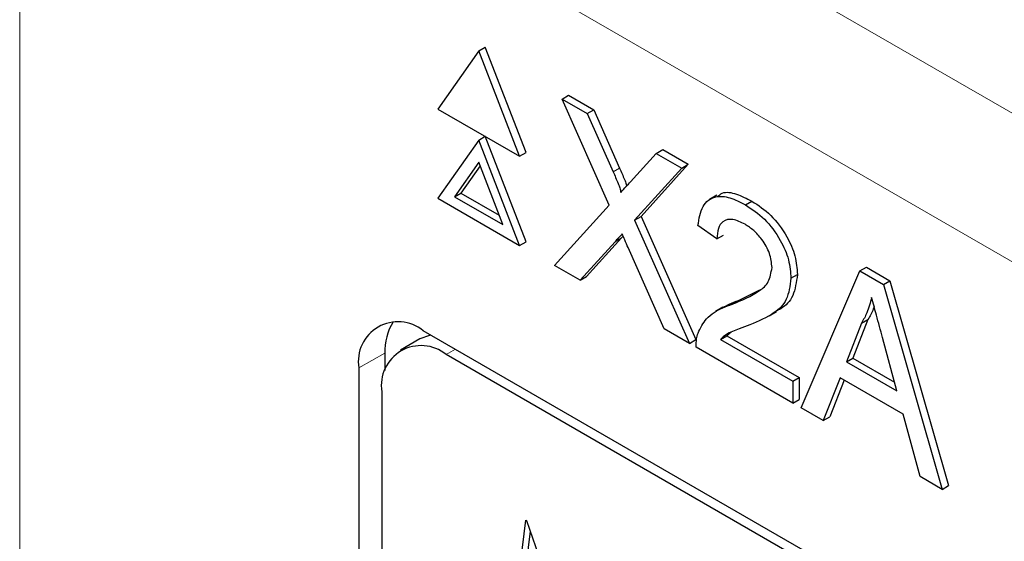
# Paper-space layout 'Blatt4' of a CAD drawing. Header units: millimetres. Extents: x 5 to 418, y 2 to 292.
# Tile 45 of 118: x 112.818 to 114.621, y 194.129 to 195.084. Entities that reach past the tile are written whole.
import ezdxf

# ---------------------------------------------------------------- set-up
doc = ezdxf.new("R2010")
doc.units = ezdxf.units.MM

psp = doc.layouts.new('Blatt4')

# ---------------------------------------------------------------- linework, layer by layer
at = {"color": 7, "linetype": 'Continuous', "lineweight": 18}
for p, q in [((112.936, 195.8932), (120.3647, 191.6047)), ((120.2469, 191.4006), (112.8182, 195.6891)), ((112.8182, 195.6891), (112.8182, 184.3027)), ((113.9046, 194.8052), (113.9164, 194.812)), ((113.9081, 194.6772), (113.9199, 194.684)), ((113.4869, 194.4729), (113.4389, 194.4462)), ((113.5989, 194.4705), (113.6157, 194.4802))]:
    psp.add_line(p, q, dxfattribs=at)
at = {"color": 7, "linetype": 'Continuous', "lineweight": 25}
for p, q in [((113.6585, 195.0266), (113.6702, 195.0334)), ((113.7451, 194.8405), (113.6702, 195.0334)), ((113.6585, 195.0266), (113.5836, 194.9201)), ((113.7333, 194.8337), (113.6585, 195.0266)), ((113.8113, 194.9384), (113.8231, 194.9452)), ((113.8976, 194.744), (113.8113, 194.9384)), ((113.8113, 194.9384), (113.8573, 194.9118)), ((113.8231, 194.9452), (113.8691, 194.9186)), ((113.5836, 194.9201), (113.7333, 194.8337)), ((113.8573, 194.9118), (113.8691, 194.9186)), ((113.8573, 194.9118), (113.9046, 194.8052)), ((113.8691, 194.9186), (113.9164, 194.812)), ((113.6585, 194.8633), (113.6702, 194.8701)), ((113.7451, 194.6772), (113.6702, 194.8701)), ((113.6585, 194.8633), (113.5836, 194.7568)), ((113.7333, 194.6704), (113.6585, 194.8633)), ((113.7333, 194.8337), (113.7451, 194.8405)), ((113.9364, 194.7868), (113.9835, 194.8389)), ((113.9835, 194.8389), (113.9953, 194.8457)), ((113.9835, 194.8389), (114.0302, 194.812)), ((113.9953, 194.8457), (114.042, 194.8188)), ((113.6585, 194.8225), (113.6142, 194.7595)), ((113.661, 194.816), (113.626, 194.7663)), ((113.7027, 194.7085), (113.6585, 194.8225)), ((114.0302, 194.812), (113.9439, 194.7167)), ((114.042, 194.8188), (113.9557, 194.7235)), ((114.0302, 194.812), (114.042, 194.8188)), ((113.6142, 194.7595), (113.626, 194.7663)), ((113.6142, 194.7595), (113.7027, 194.7085)), ((113.626, 194.7663), (113.6959, 194.726)), ((114.0942, 194.7622), (114.081, 194.7546)), ((113.5836, 194.7568), (113.7333, 194.6704)), ((113.7974, 194.6334), (113.8976, 194.744)), ((114.1467, 194.7447), (114.1585, 194.7515)), ((113.9439, 194.7167), (113.9557, 194.7235)), ((113.9557, 194.7235), (114.0559, 194.4978)), ((113.9439, 194.7167), (114.0441, 194.4909)), ((114.0946, 194.6825), (114.0599, 194.7066)), ((113.9228, 194.6871), (113.9199, 194.684)), ((114.0946, 194.6825), (114.1064, 194.6893)), ((113.7333, 194.6704), (113.7451, 194.6772)), ((113.9081, 194.6772), (113.844, 194.6065)), ((113.9199, 194.684), (113.8558, 194.6133)), ((113.998, 194.5176), (113.932, 194.6663)), ((113.844, 194.6065), (113.7974, 194.6334)), ((114.2301, 194.6102), (114.2419, 194.617)), ((114.2487, 194.3729), (114.3563, 194.6237)), ((114.3563, 194.6237), (114.3681, 194.6306)), ((114.3563, 194.6237), (114.3994, 194.5989)), ((114.3681, 194.6306), (114.4112, 194.6057)), ((113.844, 194.6065), (113.8558, 194.6133)), ((114.3994, 194.5989), (114.4112, 194.6057)), ((114.3994, 194.5989), (114.507, 194.2237)), ((114.4112, 194.6057), (114.5188, 194.2305)), ((114.1343, 194.5696), (114.1734, 194.589)), ((114.1225, 194.5627), (114.1343, 194.5696)), ((114.1055, 194.557), (114.0922, 194.5493)), ((114.1904, 194.5417), (114.2036, 194.5494)), ((114.3593, 194.5281), (114.3316, 194.4574)), ((114.3711, 194.5349), (114.3434, 194.4642)), ((114.3593, 194.5281), (114.3711, 194.5349)), ((119.5083, 191.0785), (113.5568, 194.5142)), ((114.0441, 194.4909), (113.998, 194.5176)), ((114.1205, 194.5115), (114.1128, 194.505)), ((113.5509, 194.4991), (113.5155, 194.4787)), ((114.0441, 194.4909), (114.0559, 194.4978)), ((114.101, 194.4982), (114.1128, 194.505)), ((114.101, 194.4982), (114.2336, 194.4217)), ((114.1128, 194.505), (114.2454, 194.4285)), ((114.4241, 194.404), (114.3978, 194.5015)), ((113.4869, 194.4729), (113.4869, 194.4415)), ((119.4914, 191.0688), (113.5989, 194.4705)), ((114.2336, 194.3816), (114.0564, 194.4839)), ((114.3316, 194.4574), (114.3434, 194.4642)), ((114.3316, 194.4574), (114.4241, 194.404)), ((114.3434, 194.4642), (114.4197, 194.4201)), ((113.4389, 194.4462), (113.4389, 188.9345)), ((114.2336, 194.4217), (114.2454, 194.4285)), ((114.2336, 194.4217), (114.2336, 194.3816)), ((114.2454, 194.4285), (114.2454, 194.3884)), ((114.3201, 194.428), (114.2892, 194.3495)), ((114.3275, 194.4237), (114.301, 194.3563)), ((114.4356, 194.3613), (114.3201, 194.428)), ((113.481, 194.4024), (113.481, 188.9588)), ((114.2336, 194.3816), (114.2454, 194.3884)), ((114.2892, 194.3495), (114.2487, 194.3729)), ((114.4664, 194.2471), (114.4356, 194.3613)), ((114.2892, 194.3495), (114.301, 194.3563)), ((114.507, 194.2237), (114.4664, 194.2471)), ((114.507, 194.2237), (114.5188, 194.2305)), ((113.7281, 194.0329), (113.7446, 194.1674)), ((113.7446, 194.1674), (113.7462, 194.1665)), ((113.7462, 194.1665), (113.7977, 194.0186)), ((113.7399, 194.0397), (113.753, 194.1469))]:
    psp.add_line(p, q, dxfattribs=at)
at = {"color": 7, "linetype": 'Continuous', "lineweight": 25, "flags": 128}
psp.add_lwpolyline([(113.5708, 194.5061), (113.5687, 194.5057), (113.5509, 194.4991)], dxfattribs=at)
at = {"color": 7, "linetype": 'Continuous', "lineweight": 25}
for centre, radius, start, end in [((113.5108, 194.4578), 0.0728, 50.7967, 189.214), ((113.5873, 194.4775), 0.1005, 148.329, 182.5975), ((113.5529, 194.4141), 0.0728, 50.7967, 189.214)]:
    psp.add_arc(centre, radius, start, end, dxfattribs=at)
for points, knots in [([(113.9164, 194.812), (113.9194, 194.805), (113.9236, 194.7951), (113.9283, 194.784), (113.9291, 194.7801), (113.9293, 194.7791)], [0, 0, 0, 0, 0.646868, 0.900977, 1, 1, 1, 1]), ([(113.9046, 194.8052), (113.9077, 194.7981), (113.9119, 194.7883), (113.9171, 194.7755), (113.9182, 194.77), (113.9187, 194.7673)], [0, 0, 0, 0, 0.561277, 0.781763, 1, 1, 1, 1]), ([(113.9187, 194.7673), (113.922, 194.7709), (113.9279, 194.7774), (113.9338, 194.784), (113.9364, 194.7868)], [0, 0, 0, 0, 0.56, 1, 1, 1, 1]), ([(114.0599, 194.7066), (114.0619, 194.7193), (114.0659, 194.7447), (114.0891, 194.762), (114.1182, 194.7594), (114.1372, 194.7496), (114.1467, 194.7447)], [0, 0, 0, 0, 0.280235, 0.558893, 0.779132, 1, 1, 1, 1]), ([(114.0958, 194.7597), (114.0985, 194.7621), (114.1069, 194.77), (114.1304, 194.7655), (114.1491, 194.7562), (114.1585, 194.7515)], [0, 0, 0, 0, 0.185653, 0.592247, 1, 1, 1, 1]), ([(114.1467, 194.7447), (114.1586, 194.7369), (114.1822, 194.7214), (114.2104, 194.6834), (114.2276, 194.6437), (114.2293, 194.6214), (114.2301, 194.6102)], [0, 0, 0, 0, 0.2804823, 0.5596436, 0.7797486, 1, 1, 1, 1]), ([(114.1585, 194.7515), (114.1703, 194.7437), (114.1939, 194.7282), (114.2222, 194.6902), (114.2394, 194.6505), (114.2411, 194.6282), (114.2419, 194.617)], [0, 0, 0, 0, 0.2804823, 0.5596436, 0.7797486, 1, 1, 1, 1]), ([(114.146, 194.709), (114.1385, 194.7127), (114.1235, 194.7201), (114.1055, 194.7164), (114.0959, 194.7021), (114.095, 194.6891), (114.0946, 194.6825)], [0, 0, 0, 0, 0.28041, 0.559489, 0.779375, 1, 1, 1, 1]), ([(114.1954, 194.6298), (114.1945, 194.6384), (114.1926, 194.6555), (114.1786, 194.6803), (114.1623, 194.6985), (114.1514, 194.7055), (114.146, 194.709)], [0, 0, 0, 0, 0.27908, 0.558612, 0.779043, 1, 1, 1, 1]), ([(113.9209, 194.6913), (113.9185, 194.6887), (113.9142, 194.684), (113.91, 194.6793), (113.9081, 194.6772)], [0, 0, 0, 0, 0.560002, 1, 1, 1, 1]), ([(113.932, 194.6663), (113.93, 194.6709), (113.9262, 194.6793), (113.9225, 194.6876), (113.9209, 194.6913)], [0, 0, 0, 0, 0.56, 1, 1, 1, 1]), ([(114.1225, 194.5627), (114.1398, 194.5699), (114.164, 194.5798), (114.1906, 194.6016), (114.1938, 194.6205), (114.1954, 194.6298)], [0, 0, 0, 0, 0.561313, 0.781386, 1, 1, 1, 1]), ([(114.2419, 194.617), (114.24, 194.6032), (114.2362, 194.5756), (114.2183, 194.5573), (114.2059, 194.5515), (114.2032, 194.5502)], [0, 0, 0, 0, 0.43566, 0.873431, 1, 1, 1, 1]), ([(114.2301, 194.6102), (114.2283, 194.5963), (114.2246, 194.5684), (114.1955, 194.5419), (114.1703, 194.5315), (114.1549, 194.5252)], [0, 0, 0, 0, 0.278741, 0.558834, 1, 1, 1, 1]), ([(114.06, 194.5096), (114.0646, 194.5191), (114.0722, 194.5347), (114.0893, 194.5481), (114.1053, 194.5566), (114.1168, 194.5607), (114.1225, 194.5627)], [0, 0, 0, 0, 0.339411, 0.559525, 0.779752, 1, 1, 1, 1]), ([(114.1056, 194.5567), (114.1094, 194.5589), (114.1185, 194.5641), (114.1285, 194.5676), (114.1343, 194.5696)], [0, 0, 0, 0, 0.421829, 1, 1, 1, 1]), ([(114.3778, 194.5752), (114.3752, 194.5655), (114.3706, 194.5482), (114.3628, 194.5342), (114.3593, 194.5281)], [0, 0, 0, 0, 0.559915, 1, 1, 1, 1]), ([(114.3978, 194.5015), (114.394, 194.5152), (114.3874, 194.5398), (114.3807, 194.5644), (114.3778, 194.5752)], [0, 0, 0, 0, 0.560002, 1, 1, 1, 1]), ([(114.3823, 194.5586), (114.3818, 194.5571), (114.3791, 194.5481), (114.3747, 194.5408), (114.3711, 194.5349)], [0, 0, 0, 0, 0.174052, 1, 1, 1, 1]), ([(114.1549, 194.5252), (114.1485, 194.5227), (114.1378, 194.5187), (114.1231, 194.5129), (114.1109, 194.5075), (114.1043, 194.5013), (114.101, 194.4982)], [0, 0, 0, 0, 0.340038, 0.560063, 0.78009, 1, 1, 1, 1]), ([(114.0564, 194.4839), (114.0565, 194.4891), (114.0567, 194.4985), (114.059, 194.5062), (114.06, 194.5096)], [0, 0, 0, 0, 0.5599563, 1, 1, 1, 1])]:
    psp.add_open_spline(points, degree=3, knots=knots, dxfattribs=at)

doc.saveas('drawing.dxf')
